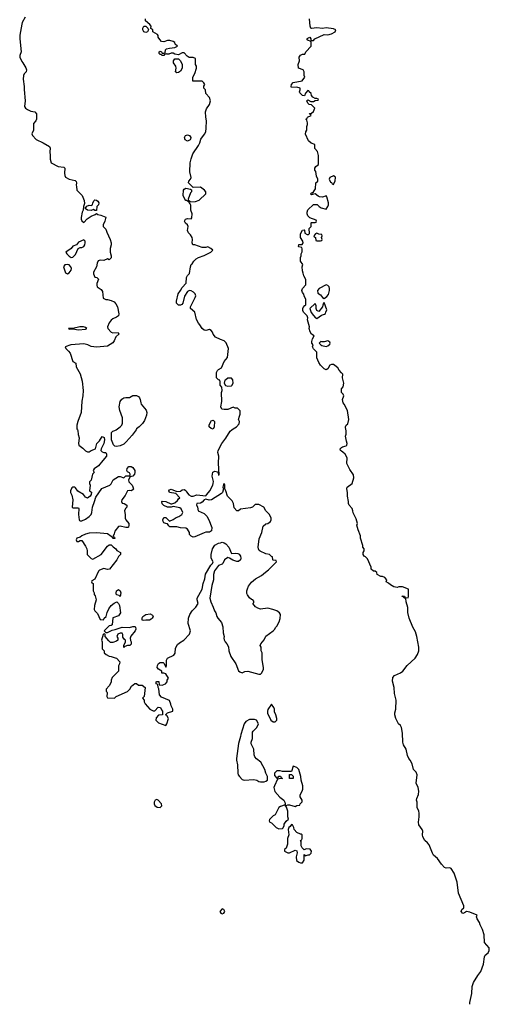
# Model space of a CAD drawing. Header units: inches. Extents: x 2605671 to 2720413, y 450557 to 553563.
# Tile 12 of 35: x 2646466 to 2651622, y 473690 to 484502. Entities that reach past the tile are written whole.
import ezdxf

# ---------------------------------------------------------------- set-up
doc = ezdxf.new("R2010")
doc.units = ezdxf.units.IN
doc.header["$MEASUREMENT"] = 0
for name, color, linetype in [('C6447', 7, 'Continuous'), ('C6448', 7, 'Continuous'), ('C6457', 7, 'Continuous'), ('C6458', 7, 'Continuous')]:
    doc.layers.add(name, color=color, linetype=linetype)

msp = doc.modelspace()

# ---------------------------------------------------------------- linework, layer by layer
at = {"layer": 'C6447', "color": 5}
for points, elevation in [([(2647099, 480000), (2647103, 479990), (2647107, 479947), (2647118, 479910), (2647111, 479850), (2647116, 479830), (2647158, 479798), (2647190, 479767), (2647210, 479756), (2647230, 479758), (2647249, 479771), (2647298, 479790), (2647313, 479850), (2647341, 479879), (2647370, 479925), (2647394, 479914), (2647396, 479890), (2647391, 479849), (2647362, 479790), (2647358, 479770), (2647370, 479758), (2647390, 479751), (2647410, 479751), (2647418, 479730), (2647418, 479710), (2647380, 479660), (2647330, 479602), (2647282, 479570), (2647274, 479550), (2647282, 479530), (2647265, 479510), (2647250, 479446), (2647232, 479428), (2647231, 479410), (2647238, 479390), (2647234, 479330), (2647254, 479314), (2647251, 479290), (2647238, 479270), (2647211, 479249), (2647190, 479258), (2647168, 479290), (2647103, 479323), (2647080, 479360), (2647070, 479368), (2647050, 479368), (2647040, 479360), (2647022, 479330), (2647022, 479310), (2647040, 479280), (2647051, 479231), (2647041, 479150), (2647050, 479141), (2647110, 479142), (2647114, 479134), (2647111, 479070), (2647118, 479010), (2647123, 479003), (2647130, 478998), (2647150, 478998), (2647190, 479016), (2647230, 479046), (2647249, 479070), (2647257, 479090), (2647265, 479150), (2647289, 479210), (2647301, 479259), (2647366, 479354), (2647455, 479390), (2647470, 479405), (2647492, 479448), (2647550, 479486), (2647570, 479485), (2647610, 479472), (2647630, 479492), (2647670, 479494), (2647678, 479502), (2647678, 479510), (2647670, 479526), (2647650, 479538), (2647644, 479550), (2647646, 479574), (2647666, 479594), (2647690, 479596), (2647710, 479585), (2647731, 479550), (2647731, 479530), (2647725, 479510), (2647710, 479488), (2647678, 479482), (2647662, 479450), (2647666, 479426), (2647701, 479390), (2647710, 479372), (2647714, 479346), (2647710, 479338), (2647691, 479329), (2647670, 479333), (2647650, 479329), (2647623, 479277), (2647586, 479230), (2647582, 479210), (2647592, 479192), (2647614, 479190), (2647642, 479170), (2647642, 479150), (2647626, 479134), (2647618, 479110), (2647625, 479070), (2647625, 479030), (2647631, 479010), (2647663, 478970), (2647666, 478950), (2647662, 478930), (2647654, 478926), (2647630, 478925), (2647570, 478942), (2647550, 478938), (2647510, 478886), (2647505, 478855), (2647494, 478830), (2647498, 478818), (2647510, 478814), (2647510, 478806), (2647490, 478806), (2647482, 478822), (2647470, 478826), (2647430, 478855), (2647310, 478869), (2647230, 478863), (2647188, 478852), (2647150, 478835), (2647130, 478818), (2647094, 478810), (2647085, 478790), (2647093, 478773), (2647110, 478772), (2647130, 478782), (2647150, 478782), (2647190, 478721), (2647203, 478690), (2647207, 478670), (2647205, 478630), (2647250, 478585), (2647270, 478578), (2647362, 478630), (2647430, 478722), (2647450, 478734), (2647470, 478734), (2647492, 478712), (2647522, 478690), (2647532, 478672), (2647572, 478650), (2647574, 478630), (2647552, 478608), (2647531, 478570), (2647451, 478470), (2647430, 478465), (2647390, 478474), (2647341, 478459), (2647330, 478448), (2647290, 478358), (2647258, 478342), (2647254, 478330), (2647258, 478318), (2647274, 478310), (2647274, 478230), (2647282, 478210), (2647282, 478190), (2647295, 478175), (2647305, 478130), (2647286, 478070), (2647285, 478025), (2647292, 478010), (2647320, 477980), (2647350, 477914), (2647387, 477913), (2647395, 477930), (2647414, 477950), (2647426, 477994), (2647446, 478034), (2647472, 478068), (2647504, 478096), (2647531, 478111), (2647551, 478091), (2647561, 478070), (2647571, 477990), (2647550, 477955), (2647487, 477933), (2647482, 477858), (2647472, 477848), (2647450, 477846), (2647394, 477790), (2647410, 477774), (2647430, 477774), (2647480, 477800), (2647516, 477804), (2647590, 477832), (2647670, 477826), (2647710, 477838), (2647730, 477838), (2647738, 477830), (2647742, 477810), (2647732, 477790), (2647686, 477734), (2647678, 477710), (2647684, 477684), (2647691, 477670), (2647690, 477646), (2647674, 477630), (2647650, 477629), (2647622, 477618), (2647610, 477608), (2647608, 477630), (2647626, 477670), (2647626, 477690), (2647616, 477696), (2647600, 477720), (2647598, 477750), (2647590, 477766), (2647570, 477766), (2647545, 477755), (2647534, 477730), (2647542, 477710), (2647542, 477690), (2647530, 477678), (2647490, 477662), (2647464, 477664), (2647443, 477683), (2647406, 477730), (2647406, 477750), (2647398, 477758), (2647385, 477755), (2647382, 477750), (2647365, 477690), (2647372, 477670), (2647373, 477593), (2647394, 477570), (2647394, 477550), (2647414, 477530), (2647450, 477512), (2647471, 477511), (2647513, 477493), (2647530, 477492), (2647565, 477450), (2647562, 477430), (2647552, 477408), (2647551, 477350), (2647482, 477278), (2647471, 477250), (2647471, 477229), (2647450, 477186), (2647414, 477150), (2647414, 477130), (2647422, 477122), (2647425, 477110), (2647422, 477070), (2647430, 477054), (2647507, 477053), (2647526, 477070), (2647650, 477126), (2647675, 477150), (2647695, 477185), (2647730, 477212), (2647750, 477212), (2647770, 477194), (2647810, 477194), (2647842, 477170), (2647834, 477070), (2647814, 477050), (2647834, 477030), (2647834, 477010), (2647842, 476990), (2647894, 476930), (2647930, 476912), (2647950, 476914), (2647988, 476952), (2648011, 476951), (2648022, 476922), (2648034, 476910), (2648034, 476870), (2647990, 476866), (2647964, 476836), (2647962, 476810), (2647990, 476782), (2648070, 476752), (2648082, 476770), (2648098, 476830), (2648080, 476860), (2648066, 476870), (2648088, 476892), (2648146, 476910), (2648148, 476930), (2648128, 476968), (2648127, 476987), (2648110, 477026), (2648022, 477062), (2648002, 477090), (2647995, 477155), (2647986, 477170), (2647982, 477202), (2647966, 477210), (2647966, 477230), (2647970, 477234), (2647993, 477233), (2647998, 477198), (2648030, 477194), (2648066, 477210), (2648086, 477230), (2648086, 477250), (2648098, 477270), (2648070, 477318), (2648050, 477326), (2648027, 477327), (2648026, 477350), (2647989, 477369), (2647975, 477390), (2647979, 477410), (2647990, 477431), (2648010, 477445), (2648030, 477445), (2648042, 477442), (2648053, 477433), (2648070, 477394), (2648078, 477410), (2648078, 477470), (2648088, 477490), (2648157, 477523), (2648173, 477547), (2648178, 477602), (2648200, 477640), (2648219, 477661), (2648268, 477690), (2648330, 477754), (2648342, 477790), (2648314, 477870), (2648319, 477930), (2648335, 477970), (2648359, 478010), (2648399, 478050), (2648425, 478090), (2648415, 478130), (2648415, 478150), (2648469, 478250), (2648479, 478310), (2648498, 478362), (2648505, 478415), (2648566, 478514), (2648584, 478530), (2648589, 478550), (2648569, 478590), (2648569, 478630), (2648584, 478690), (2648610, 478731), (2648650, 478753), (2648670, 478759), (2648690, 478763), (2648710, 478756), (2648730, 478746), (2648763, 478710), (2648790, 478642), (2648830, 478645), (2648860, 478640), (2648874, 478634), (2648891, 478610), (2648894, 478590), (2648891, 478570), (2648870, 478553), (2648850, 478553), (2648806, 478566), (2648770, 478589), (2648750, 478595), (2648716, 478570), (2648698, 478530), (2648690, 478522), (2648650, 478509), (2648603, 478450), (2648593, 478410), (2648594, 478350), (2648574, 478290), (2648555, 478150), (2648563, 478110), (2648591, 478050), (2648605, 478010), (2648618, 477990), (2648631, 477950), (2648641, 477930), (2648682, 477882), (2648695, 477835), (2648701, 477770), (2648712, 477730), (2648706, 477710), (2648710, 477694), (2648721, 477670), (2648741, 477650), (2648757, 477617), (2648763, 477570), (2648784, 477510), (2648839, 477430), (2648870, 477352), (2648882, 477342), (2648910, 477331), (2648937, 477343), (2648970, 477347), (2649090, 477315), (2649110, 477316), (2649126, 477330), (2649142, 477370), (2649143, 477390), (2649129, 477471), (2649128, 477548), (2649118, 477570), (2649118, 477610), (2649108, 477630), (2649115, 477650), (2649150, 477692), (2649170, 477731), (2649250, 477791), (2649269, 477810), (2649274, 477826), (2649290, 477842), (2649315, 477890), (2649327, 477927), (2649329, 477970), (2649318, 477990), (2649288, 478010), (2649246, 478026), (2649190, 478039), (2649110, 478029), (2649080, 478040), (2649056, 478056), (2649026, 478090), (2649036, 478104), (2649036, 478116), (2649026, 478130), (2649010, 478135), (2648990, 478154), (2648966, 478186), (2648961, 478201), (2648960, 478230), (2648966, 478254), (2648978, 478282), (2649010, 478325), (2649056, 478364), (2649121, 478399), (2649163, 478437), (2649199, 478461), (2649286, 478550), (2649282, 478562), (2649250, 478566), (2649246, 478570), (2649242, 478602), (2649230, 478606), (2649210, 478628), (2649170, 478638), (2649105, 478665), (2649094, 478674), (2649089, 478690), (2649085, 478710), (2649097, 478803), (2649124, 478870), (2649138, 478942), (2649170, 478966), (2649190, 478971), (2649218, 478990), (2649228, 479010), (2649228, 479030), (2649208, 479070), (2649169, 479109), (2649146, 479150), (2649090, 479178), (2649050, 479178), (2649022, 479150), (2649000, 479140), (2648892, 479128), (2648870, 479108), (2648850, 479109), (2648822, 479142), (2648813, 479190), (2648800, 479220), (2648747, 479270), (2648730, 479328), (2648718, 479350), (2648717, 479390), (2648710, 479408), (2648703, 479397), (2648698, 479370), (2648705, 479350), (2648691, 479310), (2648680, 479300), (2648571, 479230), (2648546, 479226), (2648510, 479238), (2648490, 479228), (2648470, 479204), (2648450, 479194), (2648412, 479188), (2648406, 479174), (2648418, 479150), (2648425, 479110), (2648490, 479081), (2648521, 479050), (2648544, 479010), (2648574, 478926), (2648571, 478890), (2648550, 478874), (2648510, 478874), (2648490, 478869), (2648390, 478822), (2648370, 478819), (2648349, 478829), (2648329, 478849), (2648329, 478870), (2648310, 478908), (2648290, 478918), (2648230, 478924), (2648190, 478933), (2648115, 478935), (2648103, 478943), (2648090, 478966), (2648070, 478968), (2648050, 478978), (2648042, 478990), (2648038, 479010), (2648050, 479034), (2648070, 479034), (2648110, 478994), (2648150, 479012), (2648185, 479035), (2648214, 479046), (2648246, 479070), (2648258, 479090), (2648238, 479130), (2648223, 479143), (2648150, 479158), (2648130, 479149), (2648090, 479148), (2648050, 479166), (2648030, 479186), (2648026, 479210), (2648030, 479214), (2648070, 479211), (2648124, 479184), (2648136, 479184), (2648170, 479196), (2648198, 479222), (2648210, 479242), (2648226, 479250), (2648179, 479299), (2648109, 479309), (2648104, 479330), (2648110, 479338), (2648130, 479345), (2648190, 479322), (2648230, 479325), (2648250, 479338), (2648270, 479342), (2648290, 479332), (2648296, 479316), (2648323, 479283), (2648350, 479271), (2648370, 479271), (2648410, 479283), (2648510, 479272), (2648519, 479290), (2648553, 479327), (2648587, 479390), (2648592, 479410), (2648595, 479430), (2648578, 479490), (2648588, 479532), (2648610, 479546), (2648637, 479537), (2648645, 479525), (2648650, 479502), (2648655, 479505), (2648649, 479631), (2648654, 479710), (2648643, 479750), (2648645, 479770), (2648685, 479850), (2648730, 479905), (2648777, 479983), (2648796, 480000)], 40), ([(2647743, 480000), (2647701, 479939), (2647635, 479865), (2647610, 479842), (2647570, 479824), (2647530, 479815), (2647510, 479819), (2647495, 479835), (2647473, 479890), (2647475, 479970), (2647490, 479985), (2647510, 479991), (2647524, 480000)], 40), ([(2650000, 479763), (2649990, 479770), (2649984, 479790), (2650000, 479803)], 20)]:
    msp.add_lwpolyline(points, dxfattribs=dict(at, elevation=elevation))
at = {"layer": 'C6447', "color": 5, "elevation": 40}
for points in [[(2647570, 478168), (2647558, 478178), (2647530, 478188), (2647525, 478205), (2647529, 478231), (2647550, 478245), (2647570, 478232), (2647578, 478210)], [(2647830, 477904), (2647810, 477909), (2647810, 477934), (2647818, 477950), (2647850, 477971), (2647897, 477977), (2647924, 477964), (2647932, 477950), (2647922, 477930), (2647910, 477918), (2647890, 477909), (2647851, 477909)], [(2649230, 476986), (2649190, 476926), (2649185, 476910), (2649186, 476886), (2649222, 476810), (2649250, 476792), (2649270, 476792), (2649288, 476810), (2649288, 476830), (2649278, 476870), (2649263, 476903), (2649262, 476930), (2649255, 476950)], [(2648990, 476819), (2648950, 476795), (2648931, 476770), (2648893, 476653), (2648892, 476630), (2648867, 476553), (2648846, 476390), (2648846, 476370), (2648858, 476318), (2648861, 476230), (2648866, 476210), (2648878, 476190), (2648910, 476158), (2648930, 476151), (2649038, 476158), (2649070, 476151), (2649090, 476138), (2649110, 476132), (2649150, 476132), (2649170, 476142), (2649187, 476153), (2649188, 476190), (2649169, 476229), (2649159, 476270), (2649114, 476350), (2649065, 476385), (2649047, 476407), (2649039, 476430), (2649035, 476490), (2649008, 476550), (2649008, 476570), (2649022, 476610), (2649023, 476677), (2649028, 476690), (2649068, 476730), (2649088, 476770), (2649066, 476810), (2649044, 476816)], [(2649470, 476306), (2649450, 476246), (2649350, 476248), (2649325, 476255), (2649290, 476255), (2649262, 476230), (2649264, 476204), (2649290, 476174), (2649302, 476178), (2649310, 476194), (2649330, 476194), (2649338, 476178), (2649352, 476170), (2649313, 476167), (2649298, 476162), (2649262, 476090), (2649258, 476070), (2649266, 476026), (2649323, 475963), (2649365, 475930), (2649378, 475910), (2649382, 475890), (2649380, 475880), (2649330, 475862), (2649312, 475850), (2649272, 475770), (2649250, 475758), (2649210, 475718), (2649205, 475705), (2649214, 475690), (2649230, 475682), (2649282, 475630), (2649310, 475618), (2649350, 475622), (2649355, 475625), (2649368, 475650), (2649369, 475670), (2649390, 475702), (2649418, 475722), (2649409, 475750), (2649409, 475810), (2649395, 475855), (2649382, 475878), (2649390, 475874), (2649410, 475882), (2649430, 475881), (2649490, 475862), (2649510, 475872), (2649542, 475878), (2649547, 475893), (2649567, 475913), (2649568, 475930), (2649546, 475970), (2649546, 475990), (2649569, 476030), (2649573, 476053), (2649573, 476090), (2649557, 476150), (2649553, 476190), (2649529, 476270), (2649510, 476289)], [(2649470, 476169), (2649428, 476170), (2649430, 476214), (2649450, 476214), (2649470, 476194)], [(2647970, 475939), (2647952, 475930), (2647943, 475910), (2647943, 475890), (2647950, 475872), (2647976, 475856), (2648010, 475852), (2648028, 475870), (2648024, 475890), (2647988, 475930)], [(2649450, 475666), (2649437, 475643), (2649422, 475630), (2649414, 475610), (2649422, 475550), (2649405, 475510), (2649405, 475450), (2649390, 475406), (2649374, 475390), (2649374, 475370), (2649410, 475352), (2649430, 475352), (2649490, 475382), (2649510, 475374), (2649512, 475352), (2649501, 475310), (2649506, 475270), (2649530, 475251), (2649550, 475242), (2649570, 475242), (2649588, 475272), (2649590, 475334), (2649602, 475322), (2649633, 475333), (2649647, 475333), (2649666, 475350), (2649668, 475370), (2649654, 475394), (2649610, 475398), (2649590, 475386), (2649566, 475410), (2649558, 475430), (2649558, 475478), (2649548, 475490), (2649562, 475498), (2649566, 475510), (2649566, 475550), (2649558, 475558), (2649550, 475558), (2649510, 475578), (2649478, 475610), (2649475, 475630), (2649462, 475662)], [(2648690, 474738), (2648665, 474710), (2648674, 474690), (2648690, 474685), (2648706, 474690), (2648718, 474710), (2648706, 474730)]]:
    msp.add_lwpolyline(points, close=True, dxfattribs=at)
at = {"layer": 'C6448', "color": 5}
for points, elevation in [([(2646527, 484530), (2646493, 484470), (2646488, 484452), (2646469, 484331), (2646466, 484290), (2646481, 484150), (2646468, 484110), (2646468, 484090), (2646490, 484042), (2646502, 484030), (2646534, 483974), (2646541, 483950), (2646536, 483930), (2646514, 483906), (2646507, 483890), (2646504, 483850), (2646515, 483770), (2646514, 483734), (2646527, 483610), (2646519, 483550), (2646530, 483531), (2646550, 483516), (2646590, 483498), (2646631, 483491), (2646651, 483470), (2646651, 483409), (2646642, 483390), (2646617, 483363), (2646616, 483290), (2646601, 483250), (2646605, 483230), (2646646, 483186), (2646725, 483150), (2646794, 483110), (2646802, 483090), (2646796, 483050), (2646802, 483010), (2646799, 482970), (2646811, 482931), (2646890, 482891), (2646950, 482882), (2646962, 482870), (2646957, 482817), (2646961, 482790), (2646970, 482772), (2647010, 482751), (2647075, 482735), (2647085, 482725), (2647091, 482710), (2647086, 482686), (2647091, 482669), (2647092, 482630), (2647151, 482571), (2647175, 482515), (2647177, 482483), (2647165, 482450), (2647162, 482410), (2647152, 482388), (2647142, 482330), (2647142, 482310), (2647150, 482294), (2647170, 482274), (2647205, 482315), (2647250, 482346), (2647296, 482364), (2647310, 482374), (2647324, 482364), (2647357, 482357), (2647410, 482334), (2647401, 482290), (2647382, 482250), (2647382, 482230), (2647410, 482202), (2647421, 482170), (2647459, 482090), (2647471, 482050), (2647471, 482030), (2647461, 481990), (2647461, 481950), (2647471, 481910), (2647470, 481886), (2647450, 481866), (2647430, 481875), (2647390, 481858), (2647350, 481862), (2647327, 481853), (2647318, 481830), (2647311, 481789), (2647278, 481730), (2647278, 481710), (2647290, 481674), (2647314, 481670), (2647331, 481651), (2647313, 481607), (2647313, 481587), (2647318, 481570), (2647361, 481541), (2647376, 481516), (2647384, 481444), (2647410, 481431), (2647430, 481431), (2647470, 481419), (2647504, 481404), (2647523, 481383), (2647540, 481350), (2647553, 481273), (2647550, 481250), (2647530, 481234), (2647490, 481218), (2647470, 481204), (2647450, 481175), (2647430, 481130), (2647433, 481110), (2647470, 481071), (2647490, 481065), (2647548, 481068), (2647556, 481050), (2647522, 481018), (2647504, 480976), (2647488, 480952), (2647430, 480918), (2647310, 480906), (2647250, 480915), (2647213, 480933), (2647170, 480941), (2647026, 480930), (2646967, 480910), (2646971, 480890), (2647003, 480863), (2647019, 480839), (2647050, 480747), (2647082, 480730), (2647086, 480690), (2647130, 480612), (2647153, 480533), (2647163, 480430), (2647159, 480370), (2647148, 480312), (2647141, 480190), (2647104, 480090), (2647094, 480050), (2647095, 480010), (2647099, 480000)], 40), ([(2648796, 480000), (2648809, 480011), (2648848, 480032), (2648876, 480064), (2648878, 480090), (2648869, 480110), (2648878, 480150), (2648888, 480170), (2648887, 480207), (2648856, 480236), (2648830, 480238), (2648810, 480248), (2648750, 480221), (2648710, 480221), (2648686, 480226), (2648675, 480250), (2648684, 480310), (2648682, 480410), (2648688, 480430), (2648687, 480467), (2648668, 480490), (2648667, 480527), (2648662, 480542), (2648650, 480546), (2648628, 480570), (2648627, 480627), (2648638, 480650), (2648650, 480662), (2648682, 480678), (2648712, 480748), (2648746, 480794), (2648759, 480890), (2648734, 480954), (2648710, 480975), (2648670, 480989), (2648617, 481017), (2648590, 481049), (2648584, 481070), (2648568, 481090), (2648550, 481099), (2648510, 481089), (2648490, 481094), (2648470, 481110), (2648445, 481150), (2648428, 481168), (2648406, 481210), (2648389, 481290), (2648342, 481330), (2648342, 481350), (2648394, 481450), (2648399, 481470), (2648394, 481490), (2648375, 481510), (2648350, 481524), (2648330, 481529), (2648310, 481518), (2648275, 481465), (2648258, 481390), (2648245, 481375), (2648230, 481369), (2648210, 481369), (2648189, 481391), (2648189, 481410), (2648205, 481490), (2648233, 481527), (2648250, 481562), (2648295, 481610), (2648298, 481670), (2648310, 481692), (2648330, 481714), (2648342, 481790), (2648350, 481812), (2648360, 481820), (2648378, 481850), (2648403, 481877), (2648429, 481891), (2648490, 481911), (2648566, 481950), (2648586, 481970), (2648566, 481990), (2648530, 482008), (2648510, 482002), (2648470, 482002), (2648390, 482029), (2648368, 482030), (2648358, 482050), (2648362, 482090), (2648358, 482110), (2648340, 482140), (2648320, 482160), (2648307, 482187), (2648314, 482230), (2648309, 482250), (2648287, 482267), (2648274, 482290), (2648287, 482313), (2648310, 482319), (2648350, 482314), (2648355, 482325), (2648359, 482370), (2648346, 482410), (2648344, 482464), (2648339, 482479), (2648326, 482494), (2648326, 482506), (2648314, 482506), (2648298, 482518), (2648290, 482518), (2648278, 482530), (2648262, 482570), (2648264, 482630), (2648270, 482642), (2648290, 482651), (2648340, 482640), (2648352, 482632), (2648351, 482610), (2648341, 482599), (2648314, 482530), (2648318, 482518), (2648330, 482514), (2648342, 482502), (2648395, 482505), (2648438, 482522), (2648508, 482590), (2648509, 482610), (2648495, 482630), (2648450, 482662), (2648370, 482658), (2648318, 482710), (2648324, 482730), (2648342, 482750), (2648349, 482770), (2648335, 482830), (2648338, 482930), (2648347, 482973), (2648368, 483030), (2648430, 483122), (2648444, 483150), (2648455, 483190), (2648496, 483244), (2648509, 483270), (2648515, 483310), (2648517, 483390), (2648509, 483430), (2648505, 483490), (2648516, 483524), (2648549, 483570), (2648562, 483610), (2648549, 483649), (2648508, 483690), (2648506, 483730), (2648486, 483750), (2648488, 483772), (2648498, 483790), (2648488, 483810), (2648470, 483828), (2648368, 483828), (2648368, 483870), (2648389, 483911), (2648408, 483970), (2648408, 483990), (2648398, 484010), (2648398, 484070), (2648395, 484075), (2648370, 484088), (2648328, 484088), (2648303, 484103), (2648270, 484138), (2648250, 484138), (2648210, 484117), (2648170, 484122), (2648150, 484134), (2648130, 484134), (2648105, 484125), (2648083, 484123), (2648073, 484127), (2648058, 484122), (2648050, 484109), (2648030, 484109), (2648018, 484118), (2648010, 484118), (2647998, 484130), (2647998, 484150), (2648010, 484158), (2648022, 484150), (2648030, 484134), (2648050, 484134), (2648062, 484138), (2648068, 484170), (2648079, 484181), (2648109, 484191), (2648170, 484198), (2648198, 484210), (2648174, 484234), (2648168, 484250), (2648150, 484262), (2648114, 484274), (2648090, 484274), (2648050, 484258), (2648024, 484264), (2648003, 484283), (2647988, 484310), (2647988, 484330), (2647980, 484340), (2647926, 484370), (2647926, 484390), (2647907, 484407), (2647908, 484430), (2647895, 484450), (2647849, 484489), (2647849, 484510)], 40), ([(2650000, 480625), (2649974, 480654), (2649958, 480678), (2649926, 480706), (2649910, 480714), (2649890, 480715), (2649871, 480709), (2649850, 480668), (2649830, 480658), (2649809, 480669), (2649769, 480710), (2649750, 480738), (2649729, 480790), (2649729, 480850), (2649690, 480889), (2649681, 480910), (2649689, 480930), (2649675, 480950), (2649675, 480970), (2649682, 480998), (2649698, 481030), (2649669, 481050), (2649655, 481075), (2649645, 481110), (2649649, 481130), (2649626, 481206), (2649629, 481230), (2649624, 481250), (2649582, 481290), (2649575, 481310), (2649575, 481330), (2649580, 481340), (2649596, 481364), (2649606, 481370), (2649606, 481430), (2649588, 481468), (2649587, 481487), (2649570, 481506), (2649562, 481530), (2649570, 481552), (2649608, 481592), (2649609, 481650), (2649584, 481690), (2649580, 481720), (2649570, 481746), (2649569, 481790), (2649573, 481813), (2649549, 481850), (2649549, 481891), (2649558, 481910), (2649558, 481930), (2649567, 481953), (2649567, 481987), (2649562, 482002), (2649530, 482008), (2649528, 482012), (2649530, 482032), (2649567, 482033), (2649578, 482050), (2649575, 482070), (2649549, 482110), (2649549, 482150), (2649570, 482192), (2649590, 482194), (2649594, 482190), (2649598, 482158), (2649624, 482144), (2649638, 482142), (2649647, 482153), (2649646, 482210), (2649666, 482230), (2649666, 482270), (2649670, 482274), (2649710, 482274), (2649722, 482278), (2649726, 482290), (2649722, 482302), (2649650, 482328), (2649629, 482349), (2649622, 482370), (2649622, 482390), (2649630, 482414), (2649690, 482472), (2649732, 482472), (2649754, 482450), (2649777, 482437), (2649830, 482422), (2649849, 482450), (2649855, 482470), (2649855, 482490), (2649838, 482558), (2649830, 482566), (2649790, 482553), (2649757, 482557), (2649743, 482563), (2649710, 482588), (2649693, 482587), (2649670, 482578), (2649658, 482590), (2649670, 482602), (2649678, 482602), (2649690, 482612), (2649714, 482646), (2649718, 482710), (2649738, 482730), (2649738, 482750), (2649723, 482783), (2649716, 482836), (2649706, 482850), (2649708, 482870), (2649718, 482890), (2649747, 482913), (2649748, 483010), (2649736, 483056), (2649708, 483088), (2649706, 483130), (2649665, 483145), (2649638, 483170), (2649605, 483245), (2649609, 483271), (2649618, 483290), (2649618, 483330), (2649626, 483350), (2649626, 483370), (2649618, 483398), (2649608, 483410), (2649622, 483418), (2649626, 483430), (2649666, 483450), (2649662, 483462), (2649650, 483466), (2649648, 483472), (2649670, 483474), (2649690, 483494), (2649706, 483530), (2649668, 483568), (2649646, 483570), (2649630, 483586), (2649618, 483610), (2649630, 483622), (2649664, 483604), (2649690, 483602), (2649710, 483614), (2649742, 483618), (2649746, 483630), (2649730, 483638), (2649710, 483638), (2649686, 483650), (2649668, 483668), (2649666, 483690), (2649646, 483710), (2649642, 483722), (2649630, 483726), (2649604, 483696), (2649593, 483667), (2649570, 483668), (2649540, 483700), (2649538, 483710), (2649546, 483730), (2649546, 483750), (2649510, 483762), (2649450, 483758), (2649447, 483770), (2649450, 483792), (2649470, 483812), (2649566, 483830), (2649595, 483870), (2649588, 483890), (2649588, 483930), (2649578, 483950), (2649528, 483970), (2649522, 484010), (2649538, 484050), (2649535, 484090), (2649540, 484100), (2649549, 484111), (2649570, 484122), (2649595, 484125), (2649608, 484150), (2649666, 484210), (2649666, 484250), (2649662, 484262), (2649630, 484278), (2649618, 484290), (2649623, 484297), (2649650, 484311), (2649662, 484290), (2649662, 484282), (2649670, 484274), (2649690, 484274), (2649706, 484290), (2649810, 484339), (2649850, 484336), (2649890, 484347), (2649928, 484370), (2649938, 484390), (2649910, 484401), (2649830, 484413), (2649790, 484407), (2649730, 484413), (2649670, 484407), (2649664, 484410), (2649657, 484430), (2649649, 484510)], 20), ([(2647524, 480000), (2647569, 480030), (2647586, 480050), (2647595, 480070), (2647596, 480130), (2647566, 480210), (2647557, 480250), (2647568, 480310), (2647586, 480334), (2647610, 480350), (2647630, 480355), (2647670, 480353), (2647710, 480374), (2647750, 480375), (2647770, 480363), (2647780, 480350), (2647790, 480330), (2647795, 480295), (2647801, 480281), (2647838, 480238), (2647854, 480214), (2647863, 480190), (2647860, 480160), (2647838, 480102), (2647813, 480067), (2647778, 480030), (2647750, 480010), (2647743, 480000)], 40), ([(2650000, 480409), (2649999, 480410), (2650000, 480424)], 20)]:
    msp.add_lwpolyline(points, dxfattribs=dict(at, elevation=elevation))
for points, elevation in [([(2647850, 484362), (2647828, 484370), (2647819, 484390), (2647819, 484410), (2647830, 484431), (2647850, 484432), (2647874, 484410), (2647882, 484390), (2647870, 484368)], 40), ([(2648190, 483918), (2648178, 483930), (2648184, 483970), (2648179, 483990), (2648154, 484030), (2648155, 484050), (2648170, 484071), (2648211, 484071), (2648232, 484050), (2648251, 484011), (2648251, 483969), (2648230, 483938), (2648210, 483922)], 40), ([(2648310, 483169), (2648284, 483184), (2648275, 483210), (2648288, 483230), (2648310, 483236), (2648331, 483230), (2648345, 483210), (2648342, 483190), (2648337, 483183)], 40), ([(2649910, 482788), (2649872, 482768), (2649862, 482750), (2649878, 482718), (2649890, 482714), (2649898, 482698), (2649910, 482694), (2649930, 482734), (2649935, 482770), (2649930, 482778)], 20), ([(2647290, 482406), (2647278, 482418), (2647250, 482408), (2647210, 482409), (2647186, 482430), (2647204, 482456), (2647230, 482465), (2647250, 482462), (2647266, 482470), (2647268, 482490), (2647282, 482518), (2647290, 482525), (2647310, 482521), (2647325, 482510), (2647336, 482490), (2647332, 482468), (2647314, 482450), (2647310, 482406)], 40), ([(2649730, 482158), (2649714, 482150), (2649694, 482130), (2649698, 482118), (2649714, 482110), (2649718, 482078), (2649730, 482074), (2649770, 482074), (2649782, 482078), (2649786, 482090), (2649778, 482110), (2649786, 482130), (2649782, 482142), (2649750, 482146)], 20), ([(2647170, 482084), (2647110, 482059), (2647091, 482029), (2647050, 482015), (2647031, 481989), (2646974, 481950), (2646982, 481930), (2647010, 481905), (2647030, 481891), (2647050, 481896), (2647077, 481923), (2647109, 481991), (2647130, 482001), (2647150, 482001), (2647170, 482011), (2647181, 482030), (2647185, 482050), (2647184, 482070), (2647179, 482079)], 40), ([(2646990, 481813), (2646962, 481810), (2646947, 481790), (2646970, 481722), (2646990, 481711), (2647010, 481723), (2647032, 481750), (2647034, 481770), (2647029, 481790), (2647010, 481809)], 40), ([(2649830, 481589), (2649754, 481550), (2649734, 481530), (2649738, 481498), (2649770, 481482), (2649790, 481451), (2649810, 481441), (2649839, 481461), (2649857, 481483), (2649869, 481530), (2649869, 481550), (2649862, 481570), (2649850, 481582)], 20), ([(2649810, 481398), (2649802, 481390), (2649793, 481367), (2649792, 481350), (2649750, 481298), (2649729, 481309), (2649722, 481330), (2649720, 481360), (2649710, 481386), (2649652, 481330), (2649666, 481286), (2649690, 481254), (2649714, 481230), (2649730, 481222), (2649781, 481259), (2649812, 481268), (2649823, 481277), (2649829, 481290), (2649837, 481317)], 20), ([(2647166, 481130), (2647125, 481130), (2647050, 481112), (2647003, 481110), (2647010, 481104), (2647050, 481107), (2647110, 481096), (2647190, 481104), (2647202, 481110), (2647190, 481123)], 40), ([(2649850, 480977), (2649810, 480964), (2649783, 480963), (2649773, 480967), (2649754, 480950), (2649772, 480930), (2649784, 480924), (2649830, 480915), (2649850, 480921), (2649870, 480938), (2649875, 480950), (2649870, 480962)], 20), ([(2648790, 480566), (2648750, 480566), (2648730, 480546), (2648718, 480542), (2648712, 480510), (2648724, 480484), (2648750, 480478), (2648790, 480482), (2648795, 480485), (2648808, 480510), (2648807, 480547)], 40), ([(2648590, 480006), (2648570, 480013), (2648547, 480030), (2648547, 480050), (2648565, 480090), (2648570, 480098), (2648590, 480105), (2648605, 480090), (2648601, 480030)], 40)]:
    msp.add_lwpolyline(points, close=True, dxfattribs=dict(at, elevation=elevation))
at = {"layer": 'C6457', "color": 5, "elevation": 20}
for points in [[(2650000, 479803), (2650010, 479811), (2650050, 479822), (2650058, 479830), (2650062, 479850), (2650053, 479873), (2650042, 479930), (2650049, 479950), (2650049, 479990), (2650047, 480000)], [(2651409, 473690), (2651409, 473710), (2651429, 473810), (2651435, 473885), (2651449, 473930), (2651495, 474005), (2651529, 474051), (2651558, 474130), (2651568, 474210), (2651578, 474230), (2651610, 474254), (2651620, 474280), (2651622, 474310), (2651569, 474370), (2651567, 474453), (2651549, 474510), (2651522, 474562), (2651515, 474590), (2651489, 474630), (2651482, 474650), (2651488, 474670), (2651410, 474701), (2651370, 474709), (2651350, 474695), (2651330, 474689), (2651314, 474710), (2651322, 474730), (2651342, 474750), (2651342, 474770), (2651285, 474910), (2651269, 475030), (2651237, 475130), (2651202, 475182), (2651190, 475189), (2651150, 475185), (2651130, 475193), (2651096, 475230), (2651052, 475292), (2651010, 475329), (2650997, 475350), (2650963, 475443), (2650945, 475465), (2650915, 475490), (2650894, 475530), (2650889, 475550), (2650893, 475590), (2650885, 475610), (2650850, 475662), (2650844, 475690), (2650853, 475750), (2650853, 475790), (2650849, 475810), (2650829, 475850), (2650829, 475909), (2650824, 475930), (2650825, 475950), (2650846, 475994), (2650849, 476030), (2650841, 476070), (2650818, 476118), (2650829, 476210), (2650818, 476238), (2650789, 476270), (2650774, 476330), (2650753, 476370), (2650737, 476390), (2650723, 476423), (2650709, 476490), (2650681, 476541), (2650672, 476570), (2650669, 476669), (2650658, 476730), (2650648, 476750), (2650624, 476770), (2650595, 476830), (2650584, 476870), (2650584, 476890), (2650595, 476930), (2650599, 477030), (2650582, 477102), (2650579, 477170), (2650560, 477240), (2650562, 477278), (2650580, 477300), (2650648, 477330), (2650672, 477348), (2650721, 477410), (2650809, 477490), (2650834, 477530), (2650849, 477570), (2650849, 477610), (2650827, 477730), (2650810, 477782), (2650784, 477830), (2650741, 477930), (2650729, 477991), (2650728, 478048), (2650709, 478109), (2650706, 478146), (2650686, 478150), (2650682, 478162), (2650666, 478170), (2650670, 478174), (2650692, 478172), (2650698, 478158), (2650730, 478154), (2650735, 478170), (2650735, 478250), (2650670, 478274), (2650630, 478274), (2650610, 478268), (2650574, 478274), (2650536, 478296), (2650516, 478316), (2650490, 478328), (2650498, 478350), (2650475, 478375), (2650450, 478388), (2650430, 478388), (2650390, 478408), (2650386, 478430), (2650370, 478446), (2650350, 478446), (2650326, 478470), (2650326, 478490), (2650283, 478583), (2650264, 478604), (2650248, 478610), (2650238, 478630), (2650238, 478650), (2650248, 478670), (2650248, 478690), (2650235, 478710), (2650235, 478730), (2650206, 478810), (2650207, 478833), (2650181, 478901), (2650169, 478950), (2650175, 478970), (2650162, 479022), (2650126, 479086), (2650125, 479110), (2650115, 479135), (2650085, 479170), (2650077, 479190), (2650077, 479210), (2650064, 479270), (2650065, 479310), (2650056, 479350), (2650063, 479370), (2650115, 479410), (2650133, 479470), (2650130, 479506), (2650090, 479562), (2650059, 479630), (2650062, 479690), (2650038, 479730), (2650014, 479754), (2650000, 479763)]]:
    msp.add_lwpolyline(points, dxfattribs=at)
at = {"layer": 'C6458', "color": 5, "elevation": 20}
for points in [[(2650000, 480424), (2650001, 480450), (2650019, 480470), (2650025, 480510), (2650009, 480570), (2650014, 480610), (2650000, 480625)], [(2650047, 480000), (2650042, 480030), (2650049, 480051), (2650070, 480065), (2650080, 480110), (2650065, 480210), (2650030, 480279), (2650016, 480296), (2650012, 480330), (2650023, 480370), (2650017, 480390), (2650000, 480409)]]:
    msp.add_lwpolyline(points, dxfattribs=at)

doc.saveas('drawing.dxf')
